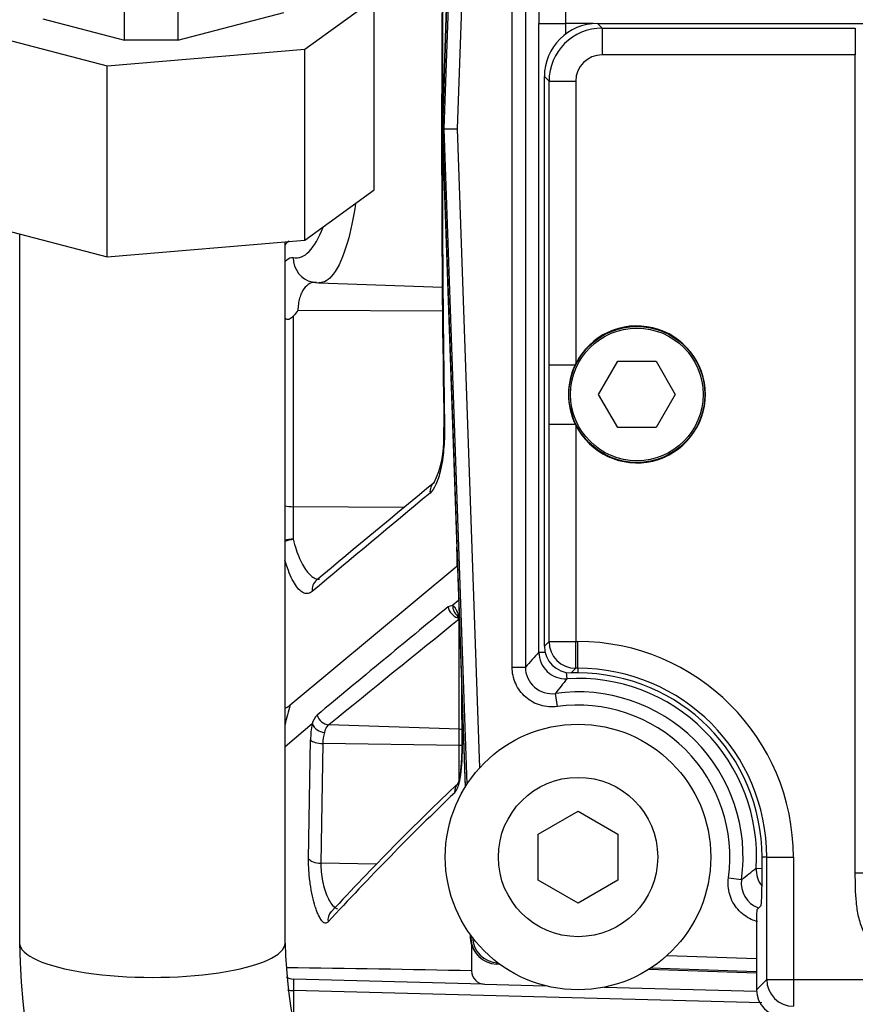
# Model space of a CAD drawing. Header units: inches. Extents: x -13.9 to 83.8, y -28.8 to 34.3.
# Tile 5 of 90: x 1.3 to 3.2, y -13.1 to -10.8. Entities that reach past the tile are written whole.
import ezdxf

# ---------------------------------------------------------------- set-up
doc = ezdxf.new("R2010")
doc.units = ezdxf.units.IN
doc.header["$MEASUREMENT"] = 0
for name, color, linetype in [('10-24_05_[SOCKET', 7, 'Continuous'), ('25-20_125_[SOCKE', 7, 'Continuous'), ('2_CYLINDER_W_STO', 7, 'Continuous'), ('C40007R_HIGH_PRE', 7, 'Continuous'), ('C80042_HIGH_PRES', 7, 'Continuous'), ('DIMS', 4, 'Continuous'), ('ELBOW_90_DEG_.38', 7, 'Continuous'), ('FILTER', 7, 'Continuous'), ('FILTER_COVER_DRA', 7, 'Continuous'), ('HEAD_MACHINED_C4', 7, 'Continuous'), ('WASHER', 7, 'Continuous')]:
    doc.layers.add(name, color=color, linetype=linetype)
doc.styles.get("Standard").update_dxf_attribs({"font": 'arial.ttf', "height": 0.6322})
doc.dimstyles.get("Standard").update_dxf_attribs({"dimtxt": 0.6322, "dimasz": 0.6322, "dimexe": 0.6322, "dimexo": 0.125, "dimgap": 0.09, "dimtad": 0, "dimtih": 1, "dimtoh": 1, "dimzin": 0, "dimdsep": 46, "dimtxsty": 'Standard', "dimcen": 0.09, "dimadec": 0, "dimazin": 0, "dimtfac": 1, "dimtofl": 0, "dimtmove": 0, "dimatfit": 3, "dimfxl": 1, "dimtolj": 1, "dimtzin": 0, "dimarcsym": 0})

# ---------------------------------------------------------------- blocks, each defined once
blk = doc.blocks.new('*D45')
at = {"layer": 'Defpoints', "color": 0, "transparency": 16777216}
for p in [(-1.162, -5.633), (7.6291, -5.633), (9.1111, -15.153)]:
    blk.add_point(p, dxfattribs=at)
at = {"layer": 'DIMS', "color": 0, "lineweight": -2, "transparency": 16777216}
for p, q in [((7.5041, -5.633), (-1.7942, -5.633)), ((-1.162, -6.2652), (-1.162, -10.0333)), ((-1.162, -14.5208), (-1.162, -10.8455)), ((8.9861, -15.153), (-1.7942, -15.153))]:
    blk.add_line(p, q, dxfattribs=at)
at = {"layer": 'DIMS', "color": 0, "transparency": 16777216}
for points in [[(-1.2674, -6.2652), (-1.0567, -6.2652), (-1.162, -5.633)], [(-1.2674, -14.5208), (-1.0567, -14.5208), (-1.162, -15.153)]]:
    blk.add_solid(points, dxfattribs=at)
at = {"layer": 'DIMS', "color": 0, "transparency": 16777216, "insert": (-1.162, -10.4394), "char_height": 0.6322, "attachment_point": 5}
blk.add_mtext('\\A1;"B"', dxfattribs=at)

msp = doc.modelspace()

# ---------------------------------------------------------------- linework, layer by layer
at = {"layer": '10-24_05_[SOCKET', "color": 7, "linetype": 'Continuous'}
for p, q in [((2.625, -11.6682), (2.6701, -11.5901)), ((2.6701, -11.5901), (2.7603, -11.5901)), ((2.7603, -11.5901), (2.8054, -11.6682)), ((2.6701, -11.7463), (2.625, -11.6682)), ((2.8054, -11.6682), (2.7603, -11.7463)), ((2.7603, -11.7463), (2.6701, -11.7463))]:
    msp.add_line(p, q, dxfattribs=at)
msp.add_circle((2.7152, -11.6682), 0.156, dxfattribs=at)
at = {"layer": '25-20_125_[SOCKE', "color": 7, "linetype": 'Continuous'}
for p, q in [((2.4828, -12.7027), (2.5766, -12.6486)), ((2.5766, -12.6486), (2.6703, -12.7027)), ((2.4828, -12.811), (2.4828, -12.7027)), ((2.6703, -12.7027), (2.6703, -12.811)), ((2.5766, -12.8651), (2.4828, -12.811)), ((2.6703, -12.811), (2.5766, -12.8651))]:
    msp.add_line(p, q, dxfattribs=at)
msp.add_circle((2.5766, -12.7568), 0.1875, dxfattribs=at)
at = {"layer": '2_CYLINDER_W_STO', "color": 7, "linetype": 'Continuous'}
for p, q in [((1.9511, -11.4029), (1.9655, -11.4054)), ((1.9665, -11.4055), (2.2577, -11.4156)), ((1.9062, -11.4841), (1.9062, -11.9324)), ((2.2582, -11.4724), (1.9172, -11.471)), ((1.9062, -11.9324), (1.9062, -12.0089)), ((2.1666, -11.9346), (1.9062, -11.9324)), ((1.899, -12.399), (2.2912, -12.0721)), ((2.2951, -12.1532), (2.2817, -12.1645)), ((2.2708, -12.1676), (2.2817, -12.1645)), ((2.2967, -12.4561), (2.2967, -12.2051)), ((2.3022, -12.3551), (2.3028, -12.5136)), ((2.3033, -12.3885), (2.3038, -12.5136)), ((1.9507, -12.4436), (1.887, -12.4973)), ((2.2967, -12.4561), (1.99, -12.4457)), ((2.2967, -12.4942), (2.2967, -12.4561)), ((1.9422, -12.7607), (1.9469, -12.4814)), ((1.9757, -12.49), (1.9711, -12.7713)), ((2.2967, -12.4942), (1.9757, -12.49)), ((2.2967, -12.5756), (2.2967, -12.4942)), ((2.1023, -12.7733), (1.9711, -12.7713)), ((2.3261, -12.9645), (2.3261, -13.0246)), ((2.3535, -13.0558), (1.9065, -13.0441)), ((2.3261, -13.0246), (2.3261, -13.0247)), ((2.3565, -13.0559), (2.3573, -13.0559)), ((2.3573, -13.0559), (2.4994, -13.0596)), ((2.6378, -13.0633), (2.9968, -13.0727)), ((3.0091, -13.0998), (1.9065, -13.0712)), ((1.9065, -13.0712), (1.9065, -13.1623))]:
    msp.add_line(p, q, dxfattribs=at)
for centre, radius, start, end in [((45.1585, -11.0611), 42.9031, 179.27948, 180.91424), ((49.3058, -11.043), 47.0488, 179.3647, 179.95207), ((49.3058, -11.043), 47.0488, 180.04162, 180.85566), ((1.9377, -11.3519), 0.0618, 133.1168, 145.2047), ((2.0875, -11.6249), 0.2295, 137.8867, 142.1428), ((1.5557, -11.7574), 0.7051, 359.2231, 0.9511), ((2.0226, -11.7741), 0.2382, 334.7527, 1.7311), ((24.5823, -39.0824), 35.206, 129.39515, 129.98144), ((35.7609, -52.3161), 52.5154, 129.68247, 130.07679), ((47.7647, -67.5091), 71.6405, 129.422204, 129.742353), ((2.3103, -12.1663), 0.0287, 176.4009, 235.0875), ((64.3212, -89.0907), 98.7908, 128.890727, 129.119576), ((2.4188, -12.5586), 0.5438, 162.9236, 167.97), ((1.9939, -12.4539), 0.0444, 135.3234, 166.5225), ((2.143, -12.4821), 0.1961, 168.6735, 179.7968), ((1.982, -12.429), 0.0346, 204.9643, 265.7421), ((2.0738, -12.4905), 0.0982, 163.9961, 179.7216), ((2.0122, -12.5187), 0.2917, 347.8952, 0.9982), ((2.1077, -12.5196), 0.1951, 354.5428, 1.746), ((2.1302, -12.5319), 0.1718, 346.5429, 357.9094), ((2.2417, -12.5706), 0.0565, 321.9686, 350.5697), ((6.8928, -17.4279), 6.6795, 133.49871, 137.15147), ((7.1566, -17.6776), 7.0319, 133.83749, 137.30821), ((1.3532, -60.1439), 47.1293, 88.81723, 89.3481), ((1.9073, -13.0129), 0.0313, 237.1645, 268.5), ((2.6007, -13.0577), 0.6943, 178.8829, 181.1171), ((2.3573, -13.0247), 0.0313, 180, 268.5)]:
    msp.add_arc(centre, radius, start, end, dxfattribs=at)
for centre, major_axis, ratio, start_param, end_param in [((1.963, -11.3448), (0.0122, 0.0588), 0.946612, 1.789521, 3.144261), ((1.963, -11.3448), (0.0122, 0.0588), 0.946612, 3.144261, 3.320417), ((2.258, -11.8997), (0.0198, -0.0241), 0.933889, 3.139485, 4.082789), ((1.9073, -11.925), (0.0313, 0), 0.238097, 4.006021, 4.677482), ((1.9073, -12.0186), (0.0312, 0), 0.309916, 1.605703, 2.277164), ((1.9073, -12.0186), (-0.0307, -0.0059), 0.310818, 4.687911, 5.373088), ((1.9805, -12.1296), (0.02, -0.024), 0.935065, 3.126316, 4.135171), ((2.3006, -12.1646), (-0.0196, 0.0243), 0.942602, 1.019287, 2.196172), ((2.3277, -12.1998), (0.0306, 0.0065), 0.595156, 2.978295, 3.096129), ((1.9911, -12.4153), (-0.0197, 0.0242), 0.943073, 1.161372, 2.393377), ((2.2956, -12.4863), (0.031, 0), 0.974033, 1.339229, 1.53589), ((1.9767, -12.4783), (-0.0312, 0.0005), 0.375015, 0.304162, 1.541475), ((2.2956, -12.5058), (0.031, 0), 0.374604, 1.334092, 1.53589), ((2.3341, -12.5135), (0.0312, 0.0001), 0.001032, -3.162733, -3.142272), ((2.3341, -12.5135), (0.0312, 0.0001), 0.001032, 3.140913, 3.392884), ((2.3277, -12.5797), (0.0304, -0.0074), 0.691658, 3.120154, 3.488872), ((2.3164, -12.6052), (0.0217, -0.0225), 0.944414, 3.134343, 3.982671), ((1.9722, -12.7573), (-0.0312, 0.0005), 0.44786, 0.287067, 1.543707), ((2.0182, -12.9066), (0.023, -0.0212), 0.950475, 3.134657, 4.009943), ((1.9073, -13.0129), (-0.0008, -0.0312), 0.972621, 5.717627, 6.283185), ((1.9073, -13.0534), (0.0312, 0), 0.570094, 4.216443, 4.686209)]:
    msp.add_ellipse(centre, major_axis=major_axis, ratio=ratio, start_param=start_param, end_param=end_param, dxfattribs=at)
for points, knots in [([(2.0527, -11.2191), (2.0478, -11.2532), (2.0414, -11.2839), (2.0243, -11.3433), (2.0128, -11.3691), (1.9896, -11.3991), (1.978, -11.406), (1.9662, -11.4054)], [0.6525644, 0.6525644, 0.6525644, 0.6525644, 0.75, 0.75, 0.875, 0.875, 0.9837278, 0.9837278, 0.9837278, 0.9837278]), ([(1.8868, -11.3554), (1.8879, -11.3541), (1.8889, -11.353), (1.8952, -11.347), (1.9006, -11.3452), (1.9061, -11.3463)], [0.3938921, 0.3938921, 0.3938921, 0.3938921, 0.5, 0.5, 1, 1, 1, 1]), ([(1.9584, -11.4045), (1.9539, -11.4043), (1.9495, -11.4052), (1.9401, -11.4099), (1.9354, -11.414), (1.9291, -11.4228), (1.9272, -11.426), (1.9238, -11.4333), (1.9223, -11.4374), (1.9198, -11.4462), (1.9188, -11.4508), (1.9175, -11.4606), (1.9172, -11.4658), (1.9172, -11.471)], [0.0391688, 0.0391688, 0.0391688, 0.0391688, 0.25, 0.25, 0.5, 0.5, 0.625, 0.625, 0.75, 0.75, 0.875, 0.875, 1, 1, 1, 1]), ([(1.9062, -11.4841), (1.9051, -11.4856), (1.9037, -11.487), (1.9022, -11.4882), (1.9007, -11.4893), (1.899, -11.4903), (1.8973, -11.491), (1.8961, -11.4915), (1.8948, -11.4918), (1.8936, -11.4919), (1.8926, -11.4919), (1.8916, -11.4918), (1.8906, -11.4915), (1.8897, -11.4912), (1.8888, -11.4907), (1.8881, -11.4901), (1.8877, -11.4897), (1.8873, -11.4893), (1.887, -11.4889)], [0, 0, 0, 0, 0.1298257, 0.1298257, 0.1298257, 0.2603363, 0.2603363, 0.2603363, 0.3534027, 0.3534027, 0.3534027, 0.4287444, 0.4287444, 0.4287444, 0.5045987, 0.5045987, 0.5045987, 0.5437406, 0.5437406, 0.5437406, 0.5437406]), ([(2.2622, -11.7456), (2.2625, -11.7638), (2.2618, -11.7815), (2.2594, -11.807), (2.2584, -11.8151), (2.2561, -11.8307), (2.2547, -11.8381), (2.2516, -11.852), (2.2499, -11.8584), (2.2462, -11.8701), (2.2441, -11.8755), (2.2377, -11.8896), (2.2331, -11.8963), (2.2281, -11.9005)], [0, 0, 0, 0, 0.25, 0.25, 0.375, 0.375, 0.5, 0.5, 0.625, 0.625, 0.75, 0.75, 1, 1, 1, 1]), ([(1.9062, -12.0089), (1.9082, -12.0174), (1.9105, -12.0255), (1.9155, -12.0406), (1.9182, -12.0478), (1.924, -12.061), (1.927, -12.067), (1.9334, -12.0777), (1.9367, -12.0825), (1.9433, -12.0905), (1.9467, -12.0939), (1.9534, -12.0991), (1.9568, -12.1009), (1.9628, -12.1029), (1.9654, -12.1033), (1.968, -12.1032)], [0, 0, 0, 0, 0.125, 0.125, 0.25, 0.25, 0.375, 0.375, 0.5, 0.5, 0.625, 0.625, 0.75, 0.75, 0.8489982, 0.8489982, 0.8489982, 0.8489982]), ([(1.9507, -12.1322), (1.9477, -12.1348), (1.9446, -12.1363), (1.9382, -12.1374), (1.9349, -12.137), (1.9282, -12.1342), (1.9248, -12.1319), (1.918, -12.1255), (1.9146, -12.1213), (1.9079, -12.1113), (1.9047, -12.1055), (1.8984, -12.0923), (1.8953, -12.0848), (1.8903, -12.0708), (1.8884, -12.0647), (1.8865, -12.0582)], [0, 0, 0, 0, 0.125, 0.125, 0.25, 0.25, 0.375, 0.375, 0.5, 0.5, 0.625, 0.625, 0.75, 0.75, 0.8406133, 0.8406133, 0.8406133, 0.8406133]), ([(2.2817, -12.1645), (2.2833, -12.1656), (2.2848, -12.1672), (2.2877, -12.1713), (2.2891, -12.1739), (2.2918, -12.1799), (2.2931, -12.1833), (2.2951, -12.1899), (2.2959, -12.1929), (2.2966, -12.1961)], [0.0000134, 0.0000134, 0.0000134, 0.0000134, 0.25, 0.25, 0.5, 0.5, 0.75, 0.75, 0.9282306, 0.9282306, 0.9282306, 0.9282306]), ([(2.2907, -12.187), (2.2908, -12.187), (2.2911, -12.1874), (2.2928, -12.1908), (2.2953, -12.198), (2.2965, -12.2043), (2.297, -12.2068)], [0.2685077, 0.2685077, 0.2685077, 0.2685077, 0.3544394, 0.5853827, 0.8656369, 1, 1, 1, 1]), ([(1.8872, -12.4061), (1.8877, -12.4059), (1.8883, -12.4057), (1.8923, -12.4041), (1.8957, -12.4017), (1.899, -12.399)], [0.4221105, 0.4221105, 0.4221105, 0.4221105, 0.5, 0.5, 1, 1, 1, 1]), ([(1.99, -12.4457), (1.9876, -12.4471), (1.9856, -12.4492), (1.9822, -12.4551), (1.9808, -12.459), (1.9795, -12.4634)], [0, 0, 0, 0, 0.5, 0.5, 1, 1, 1, 1]), ([(2.2973, -12.5719), (2.297, -12.5733), (2.2959, -12.5783), (2.294, -12.5831), (2.293, -12.5845), (2.2931, -12.5845)], [0, 0, 0, 0, 0.1172447, 0.4810845, 0.7283556, 0.7283556, 0.7283556, 0.7283556]), ([(1.988, -12.9096), (1.9859, -12.9119), (1.9836, -12.9129), (1.9799, -12.9123), (1.9786, -12.9117), (1.976, -12.9099), (1.9748, -12.9087), (1.9708, -12.904), (1.9682, -12.8995), (1.9643, -12.8912), (1.963, -12.8882), (1.9605, -12.8815), (1.9592, -12.8778), (1.9556, -12.8664), (1.9534, -12.8579), (1.9493, -12.8394), (1.9476, -12.8298), (1.9454, -12.8148), (1.9448, -12.8097), (1.9437, -12.7996), (1.9433, -12.7946), (1.9423, -12.7797), (1.942, -12.7699), (1.9422, -12.7607)], [0, 0, 0, 0, 0.125, 0.125, 0.1875, 0.1875, 0.25, 0.25, 0.375, 0.375, 0.4375, 0.4375, 0.5, 0.5, 0.625, 0.625, 0.75, 0.75, 0.8125, 0.8125, 0.875, 0.875, 1, 1, 1, 1]), ([(1.9711, -12.7713), (1.9709, -12.7779), (1.9712, -12.7848), (1.9727, -12.7992), (1.9738, -12.8064), (1.9782, -12.8278), (1.9825, -12.8411), (1.9897, -12.857), (1.9922, -12.8617), (1.9974, -12.8693), (2, -12.8724), (2.0051, -12.8766), (2.0075, -12.8778), (2.0099, -12.8782)], [0, 0, 0, 0, 0.125, 0.125, 0.25, 0.25, 0.5, 0.5, 0.625, 0.625, 0.75, 0.75, 0.8694902, 0.8694902, 0.8694902, 0.8694902])]:
    msp.add_open_spline(points, degree=3, knots=knots, dxfattribs=at)
for points, degree in [([(1.9061, -11.3463), (1.9318, -11.3516), (1.9574, -11.3258), (1.9764, -11.2745)], 3), ([(1.9609, -11.4047), (1.9601, -11.4046), (1.9592, -11.4045), (1.9584, -11.4045)], 3), ([(2.2907, -12.0274), (2.291, -12.0496), (2.2912, -12.0721)], 2)]:
    msp.add_open_spline(points, degree=degree, dxfattribs=at)
msp.add_rational_spline([(2.2622, -11.7456), (2.2608, -11.7457), (2.2608, -11.7457)], [1, 0.93131628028, 0.886672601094], degree=2, dxfattribs=at)
at = {"layer": 'C40007R_HIGH_PRE', "color": 7, "linetype": 'Continuous'}
for p, q in [((2.2747, -10.5182), (2.2564, -11.0432)), ((2.258, -11.0432), (2.2564, -11.0432)), ((2.2564, -11.0432), (2.3105, -12.593)), ((2.3226, -12.9389), (2.3228, -12.9469)), ((2.3245, -12.9468), (2.3228, -12.9469))]:
    msp.add_line(p, q, dxfattribs=at)
msp.add_arc((2.3853, -12.9446), 0.0625, 182.0325, 224.2386, dxfattribs=at)
at = {"layer": 'C80042_HIGH_PRES', "color": 7, "linetype": 'Continuous'}
for p, q in [((1.262, -11.2909), (1.262, -12.9592)), ((1.887, -12.9592), (1.887, -11.3092))]:
    msp.add_line(p, q, dxfattribs=at)
for centre, radius, start, end in [((3.0493, -12.9333), 1.7875, 180.83, 270.8087), ((3.0497, -12.933), 1.1629, 181.2936, 271.2263)]:
    msp.add_arc(centre, radius, start, end, dxfattribs=at)
msp.add_ellipse((1.5745, -12.9592), major_axis=(-0.3125, 0), ratio=0.258819, start_param=0, end_param=3.141593, dxfattribs=at)
at = {"layer": 'ELBOW_90_DEG_.38', "color": 7, "linetype": 'Continuous'}
for p, q in [((1.5092, -10.8343), (1.5092, -10.4014)), ((1.6342, -10.5928), (1.6342, -10.8343)), ((1.9337, -10.856), (2.0964, -10.7372)), ((2.0964, -11.1865), (2.0964, -10.7372)), ((1.6342, -10.8343), (1.8842, -10.7696)), ((1.057, -10.7884), (1.4677, -10.8947)), ((1.3164, -10.7844), (1.5092, -10.8343)), ((1.6342, -10.8343), (1.5092, -10.8343)), ((1.4677, -10.8947), (1.9337, -10.856)), ((1.9337, -11.3053), (1.9337, -10.856)), ((1.4677, -11.3441), (1.4677, -10.8947)), ((1.9337, -11.3053), (2.0964, -11.1865)), ((1.057, -11.2378), (1.4677, -11.3441)), ((1.4677, -11.3441), (1.9337, -11.3053))]:
    msp.add_line(p, q, dxfattribs=at)
at = {"layer": 'FILTER', "color": 7, "linetype": 'Continuous'}
msp.add_line((5.6652, -10.7961), (2.9152, -10.7961), dxfattribs=at)
at = {"layer": 'FILTER_COVER_DRA', "color": 7, "linetype": 'Continuous'}
for p, q in [((2.6222, -10.7953), (5.9582, -10.7953)), ((2.6222, -10.7953), (2.6332, -10.8062)), ((2.6332, -10.8062), (3.2294, -10.8062)), ((2.6332, -10.8062), (2.6332, -10.8692)), ((3.2294, -10.8062), (3.2294, -10.8692)), ((3.2294, -10.8692), (2.6332, -10.8692)), ((3.2294, -12.7951), (3.2294, -10.8692)), ((2.4973, -12.2606), (2.4973, -10.9202)), ((2.5083, -10.9312), (2.4973, -10.9202)), ((2.5083, -11.5984), (2.5083, -10.9312)), ((2.5083, -10.9312), (2.5713, -10.9312)), ((2.5713, -10.9312), (2.5713, -11.5959)), ((2.5083, -11.5984), (2.57, -11.5984)), ((2.57, -11.5984), (2.5713, -11.5959)), ((2.5083, -12.2497), (2.5083, -11.738)), ((2.5083, -11.738), (2.57, -11.738)), ((2.57, -11.738), (2.5713, -11.7404)), ((2.5713, -11.7404), (2.5713, -12.2497)), ((2.4973, -12.2606), (2.5083, -12.2497)), ((2.5083, -12.2497), (2.5713, -12.2497)), ((2.5713, -12.2497), (2.5762, -12.2497)), ((2.5713, -12.3126), (2.5713, -12.2497)), ((2.5762, -12.3126), (2.5762, -12.2497)), ((2.5713, -12.3126), (2.5603, -12.3236)), ((2.5762, -12.3236), (2.5603, -12.3236)), ((2.5762, -12.3126), (2.5713, -12.3126)), ((2.5762, -12.3126), (2.5762, -12.3236)), ((3.0208, -12.7572), (3.0098, -12.7572)), ((3.0098, -12.8082), (3.0098, -12.7572)), ((3.0208, -12.7572), (3.0838, -12.7572)), ((3.0208, -13.0452), (3.0208, -12.7572)), ((3.0838, -12.7572), (3.0838, -13.0452)), ((3.2923, -12.7951), (3.2294, -12.7951)), ((2.9978, -12.8811), (3.0077, -12.8712)), ((2.9967, -12.9121), (2.9967, -13.0692)), ((2.9967, -13.0692), (3.0208, -13.0452)), ((3.0208, -13.0452), (3.0838, -13.0452)), ((3.0838, -13.0452), (5.4967, -13.0452)), ((3.0838, -13.0452), (3.0838, -13.1081))]:
    msp.add_line(p, q, dxfattribs=at)
msp.add_circle((2.7152, -11.6682), 0.16, dxfattribs=at)
for centre, radius, start, end in [((2.6333, -10.9312), 0.125, 90.0352, 179.9648), ((2.7152, -11.6682), 0.1611, 206.6551, 153.3449), ((-33.2466, -11.6682), 35.755, 359.88815, 0.11185), ((2.7153, -11.6682), 0.1612, 154.3378, 205.6622), ((2.5762, -12.7572), 0.5075, 0, 90), ((2.5762, -12.7572), 0.4446, 0, 90), ((2.5762, -12.7572), 0.4336, 0, 90)]:
    msp.add_arc(centre, radius, start, end, dxfattribs=at)
for centre, major_axis, ratio, start_param, end_param in [((2.6224, -10.9204), (0.0885, -0.0885), 0.998783, 2.356803, 3.926382), ((2.6333, -10.9312), (0.0439, -0.0439), 0.998783, 2.356803, 3.926382), ((2.5713, -12.2497), (0.0445, -0.0445), 0.998783, 3.9276, 5.497178), ((2.5604, -12.2605), (0.0446, 0.0446), 0.998783, 2.356803, 3.926382), ((3.0076, -12.8082), (0, 0.063), 0.034921, 3.176499, 4.712389), ((2.9978, -12.9121), (0, 0.031), 0.034921, 0.034907, 1.570796), ((3.0838, -13.0452), (-0.0445, 0.0445), 0.998783, 0.786007, 2.355586), ((3.0598, -13.0691), (0.0446, 0.0446), 0.998783, 2.356803, 3.926382)]:
    msp.add_ellipse(centre, major_axis=major_axis, ratio=ratio, start_param=start_param, end_param=end_param, dxfattribs=at)
msp.add_open_spline([(3.3523, -13.0074), (3.3407, -13.0074), (3.3294, -13.0055), (3.3075, -12.9977), (3.2975, -12.992), (3.2791, -12.9778), (3.2712, -12.9694), (3.2576, -12.9507), (3.2521, -12.9406), (3.2432, -12.9195), (3.2398, -12.9083), (3.2347, -12.886), (3.233, -12.8747), (3.2296, -12.8408), (3.2294, -12.818), (3.2294, -12.7951)], degree=3, knots=[0, 0, 0, 0, 0.125, 0.125, 0.25, 0.25, 0.375, 0.375, 0.5, 0.5, 0.625, 0.625, 0.75, 0.75, 1, 1, 1, 1], dxfattribs=at)
at = {"layer": 'HEAD_MACHINED_C4', "color": 7, "linetype": 'Continuous'}
for p, q in [((2.258, -11.0432), (2.2764, -10.5178)), ((2.2613, -11.0432), (2.2763, -10.6151)), ((2.3072, -10.6161), (2.2923, -11.0432)), ((2.4214, -12.31), (2.4214, -10.6973)), ((2.4526, -10.6973), (2.4526, -12.31)), ((2.4844, -12.275), (2.4844, -10.7957)), ((2.4844, -10.7957), (2.5469, -10.7957)), ((2.5469, -10.7957), (2.5469, -10.8206)), ((2.6121, -10.7957), (2.5469, -10.7957)), ((2.312, -12.5905), (2.258, -11.0432)), ((2.2613, -11.0432), (2.258, -11.0432)), ((2.3152, -12.5856), (2.2613, -11.0432)), ((2.2613, -11.0432), (2.2923, -11.0432)), ((2.2923, -11.0432), (2.3448, -12.5472)), ((2.4844, -12.275), (2.499, -12.275)), ((2.4214, -12.31), (2.4526, -12.31)), ((2.5507, -12.3373), (2.5498, -12.3227)), ((2.5279, -12.4028), (2.5236, -12.3719)), ((2.9961, -12.7827), (3.0098, -12.7836)), ((2.9306, -12.8055), (2.9615, -12.8098)), ((2.3245, -12.9486), (2.3243, -12.9412)), ((2.3245, -12.9486), (2.3275, -12.9456)), ((2.7862, -12.9886), (2.9967, -12.9959)), ((2.3878, -13.0059), (2.3848, -13.0089)), ((2.3922, -13.0091), (2.3848, -13.0089)), ((2.9967, -13.0302), (2.7429, -13.0214)), ((2.9967, -13.0269), (2.7478, -13.0182))]:
    msp.add_line(p, q, dxfattribs=at)
for centre, radius, start, end in [((3.4001, -13.1366), 1.2574, 136.7451, 138.9008), ((2.515, -12.3101), 0.0624, 179.9203, 277.915), ((3.3442, -12.9867), 1.0254, 140.7045, 143.1598), ((2.5766, -12.7568), 0.4203, 356.4702, 93.5298), ((2.5766, -12.7568), 0.3886, 352.1647, 97.8353), ((2.5766, -12.7568), 0.3573, 352.1647, 97.8353), ((2.341, -11.9819), 1.0347, 306.8512, 309.2845), ((3.0233, -12.8184), 0.0624, 172.085, 248.9398), ((2.3902, -12.9432), 0.0625, 182.0323, 267.9677)]:
    msp.add_arc(centre, radius, start, end, dxfattribs=at)
for centre, major_axis, ratio, start_param, end_param in [((2.4888, -10.7957), (0, 0.125), 0.034921, 0.034907, 1.570796), ((2.5512, -10.7957), (0, 0.0625), 0.069842, 0.034907, 1.570796), ((2.5469, -12.275), (0.0455, -0.0428), 0.998703, 3.896835, 5.527943), ((3.0584, -12.7866), (0.0428, -0.0455), 0.998703, 3.896835, 4.633692), ((2.387, -12.9464), (0.0442, 0.0442), 0.998862, 2.391669, 3.891516)]:
    msp.add_ellipse(centre, major_axis=major_axis, ratio=ratio, start_param=start_param, end_param=end_param, dxfattribs=at)
for points, knots in [([(2.5279, -12.4028), (2.5212, -12.4038), (2.5145, -12.404), (2.5013, -12.4029), (2.4946, -12.4017), (2.4819, -12.3979), (2.4757, -12.3953), (2.464, -12.3889), (2.4585, -12.385), (2.4485, -12.3763), (2.4439, -12.3713), (2.4359, -12.3606), (2.4326, -12.3549), (2.427, -12.3428), (2.4249, -12.3363), (2.4221, -12.3234), (2.4214, -12.3168), (2.4214, -12.31)], [0, 0, 0, 0, 0.125, 0.125, 0.25, 0.25, 0.375, 0.375, 0.5, 0.5, 0.625, 0.625, 0.75, 0.75, 0.875, 0.875, 1, 1, 1, 1]), ([(2.9988, -12.9087), (2.9939, -12.9074), (2.9891, -12.9057), (2.9785, -12.9008), (2.9728, -12.8975), (2.962, -12.8895), (2.9571, -12.8849), (2.9484, -12.8749), (2.9445, -12.8693), (2.9381, -12.8576), (2.9355, -12.8515), (2.9317, -12.8387), (2.9305, -12.8321), (2.9295, -12.8189), (2.9296, -12.8122), (2.9306, -12.8055)], [0.155488, 0.155488, 0.155488, 0.155488, 0.25, 0.25, 0.375, 0.375, 0.5, 0.5, 0.625, 0.625, 0.75, 0.75, 0.875, 0.875, 1, 1, 1, 1])]:
    msp.add_open_spline(points, degree=3, knots=knots, dxfattribs=at)
at = {"layer": 'WASHER', "color": 7, "linetype": 'Continuous'}
msp.add_circle((2.5766, -12.7568), 0.3125, dxfattribs=at)

# ---------------------------------------------------------------- dimensions: what is measured, and where the dimension line sits
at = {"layer": 'DIMS'}
dim = msp.add_linear_dim(base=(-1.162, -5.633), p1=(9.1111, -15.153), p2=(7.6291, -5.633), angle=90, text='"B"', dimstyle='Standard', override={"dimpost": '"'}, dxfattribs=at)
dim.commit()
dim.dimension.update_dxf_attribs({"geometry": '*D45', "text_midpoint": (-1.162, -10.4394), "dimtype": 160})

doc.saveas('drawing.dxf')
